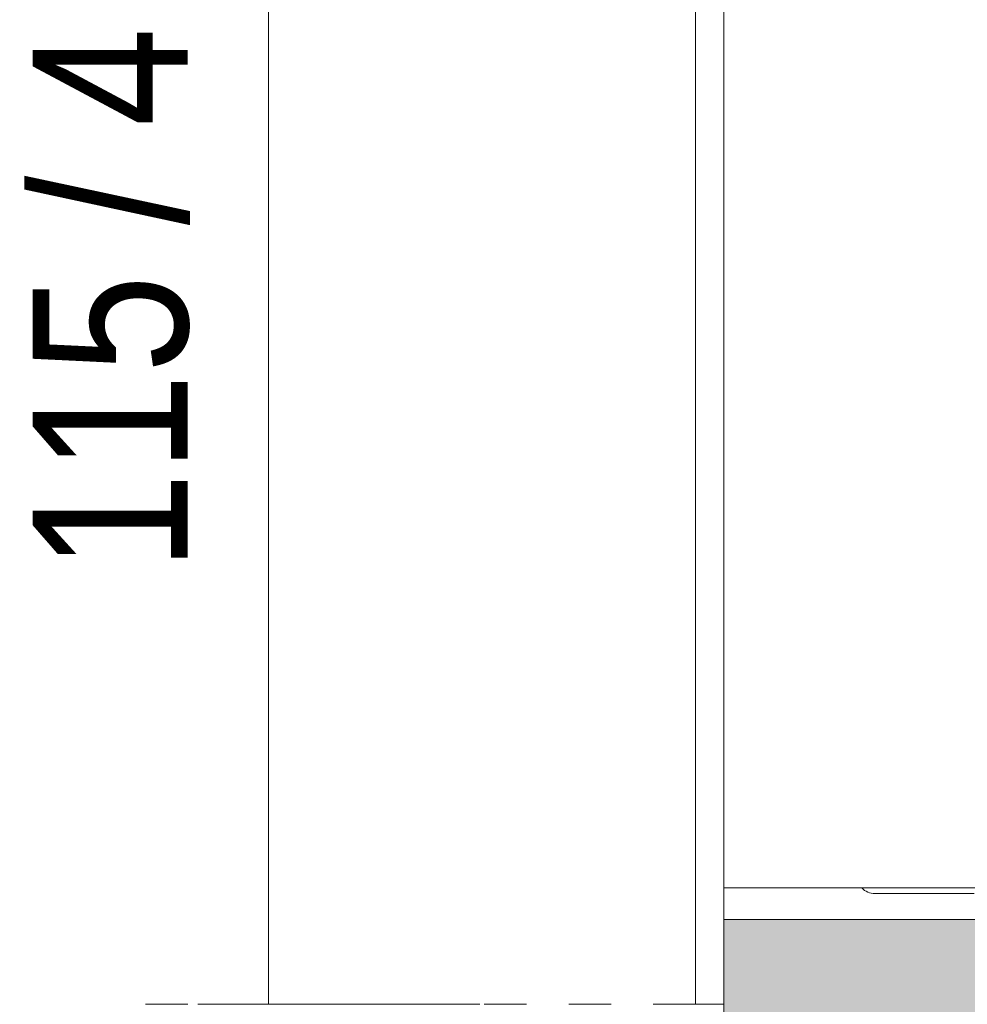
# Model space of a CAD drawing. Header units: millimetres. Extents: x -6861 to -4773, y 84 to 6892.
# Tile 3 of 108: x -5120 to -5053, y 242 to 312. Entities that reach past the tile are written whole.
import ezdxf

# ---------------------------------------------------------------- set-up
doc = ezdxf.new("R2010")
doc.units = ezdxf.units.MM
doc.linetypes.add('Dash', pattern=[6, 3, -3])
doc.layers.add('A-ANNO-DIMS', color=7, linetype='Dash', lineweight=9, true_color=0xd2d2d2)
for name, color, linetype, lineweight in [('A-ANNO-DIMS-5', 7, 'Continuous', 9), ('A-DETL-GENF', 7, 'Continuous', 9), ('E-LITE-EQPM', 7, 'Continuous', 20)]:
    doc.layers.add(name, color=color, linetype=linetype, lineweight=lineweight)
doc.styles.add('Arial Narrow', font='ARIALN.TTF', dxfattribs={"height": 11})
doc.dimstyles.new('FARO_-_2_2mm_Arial_Narrow_mm_Inch_Left', dxfattribs={"dimscale": 304.8, "dimtxt": 11.257741, "dimasz": 0, "dimexe": 0.049213, "dimexo": 0.0625, "dimgap": 0.008202, "dimtad": 1, "dimdec": 0, "dimzin": 0, "dimdsep": 46, "dimtxsty": 'Arial Narrow', "dimblk1": 'NONE', "dimblk2": 'NONE', "dimsah": 1, "dimcen": 0.09, "dimadec": 0, "dimazin": 0, "dimtfac": 1, "dimtdec": 4, "dimtix": 1, "dimtmove": 0, "dimatfit": 3, "dimfxl": 0.016404, "dimfxlon": 1, "dimtvp": 1, "dimtolj": 1, "dimtzin": 0, "dimarcsym": 2})

# ---------------------------------------------------------------- blocks, each defined once
blk = doc.blocks.new('01 PODIUM EMPOTRADO CON MARCO 1_glb - 01 PODIUM EMPOTRADO CON MARCO 1-665813-Lateral_PDF')
at = {"layer": 'E-LITE-EQPM'}
for p, q in [((-3270.96, 242.5), (-3270.96, 357.5)), ((-3268.96, 351.5), (-3268.96, 248.5)), ((-3268.96, 250.75), (-3249.96, 250.75)), ((-3251.21, 250.35), (-3258.252, 250.35)), ((-3268.96, 242.5), (-3270.96, 242.5))]:
    blk.add_line(p, q, dxfattribs=at)
blk.add_arc((-3258.252, 251.648), 1.298, 224.1338, 270, dxfattribs=at)
blk = doc.blocks.new('DIMBLOCK11-Lateral_PDF')
at = {"layer": 'A-ANNO-DIMS-5', "color": 251, "true_color": 0x5b5b5b, "transparency": 16777216}
for p, q in [((-5102.663, 357.5), (-5107.663, 357.5)), ((-5102.863, 357.5), (-5087.663, 357.5)), ((-5102.663, 357.5), (-5102.663, 242.5)), ((-5102.663, 242.5), (-5107.663, 242.5)), ((-5102.863, 242.5), (-5087.663, 242.5))]:
    blk.add_line(p, q, dxfattribs=at)
at = {"layer": 'A-ANNO-DIMS-5', "color": 0, "transparency": 16777216, "insert": (-5119.38, 273.196), "char_height": 11, "width": 64.32995, "attachment_point": 1, "rotation": 90, "line_spacing_factor": 0.974696, "style": 'Arial Narrow'}
blk.add_mtext('115 / 4.5"', dxfattribs=at)
blk = doc.blocks.new('_None')

msp = doc.modelspace()

# ---------------------------------------------------------------- hatches: boundary and pattern name
at = {"layer": 'A-DETL-GENF', "true_color": 0xc0c0c0}
h = msp.add_hatch(color=9, dxfattribs=at)
h.paths.add_polyline_path([(-5070.368, 150), (-5050.368, 150), (-5050.368, 248.5), (-5070.368, 248.5), (-5070.368, 198.438)])
h.paths.add_polyline_path([(-5050.368, 351.5), (-5050.368, 450), (-5070.368, 450), (-5070.368, 351.5), (-5050.655, 351.5)])

# ---------------------------------------------------------------- linework, layer by layer
at = {"layer": 'A-ANNO-DIMS'}
msp.add_line((-5072.368, 242.5), (-5112.368, 242.5), dxfattribs=at)
at = {"layer": 'E-LITE-EQPM'}
for p, q in [((-5070.368, 248.5), (-5070.368, 150)), ((-5050.368, 248.5), (-5070.368, 248.5))]:
    msp.add_line(p, q, dxfattribs=at)

# ---------------------------------------------------------------- block references
msp.add_blockref('01 PODIUM EMPOTRADO CON MARCO 1_glb - 01 PODIUM EMPOTRADO CON MARCO 1-665813-Lateral_PDF', (-1801.408, 0), dxfattribs=at)

# ---------------------------------------------------------------- dimensions: what is measured, and where the dimension line sits
at = {"layer": 'A-ANNO-DIMS', "color": 251, "linetype": 'Continuous', "true_color": 0x5b5b5b}
dim = msp.add_linear_dim(base=(-5102.663, 242.5), p1=(-5107.663, 357.5), p2=(-5107.663, 242.5), angle=90, dimstyle='FARO_-_2_2mm_Arial_Narrow_mm_Inch_Left', override={"dimpost": '<>', "dimfxl": 115}, dxfattribs=at)
dim.commit()
dim.dimension.update_dxf_attribs({"geometry": 'DIMBLOCK11-Lateral_PDF', "text_midpoint": (-5112.284, 300)})

doc.saveas('drawing.dxf')
